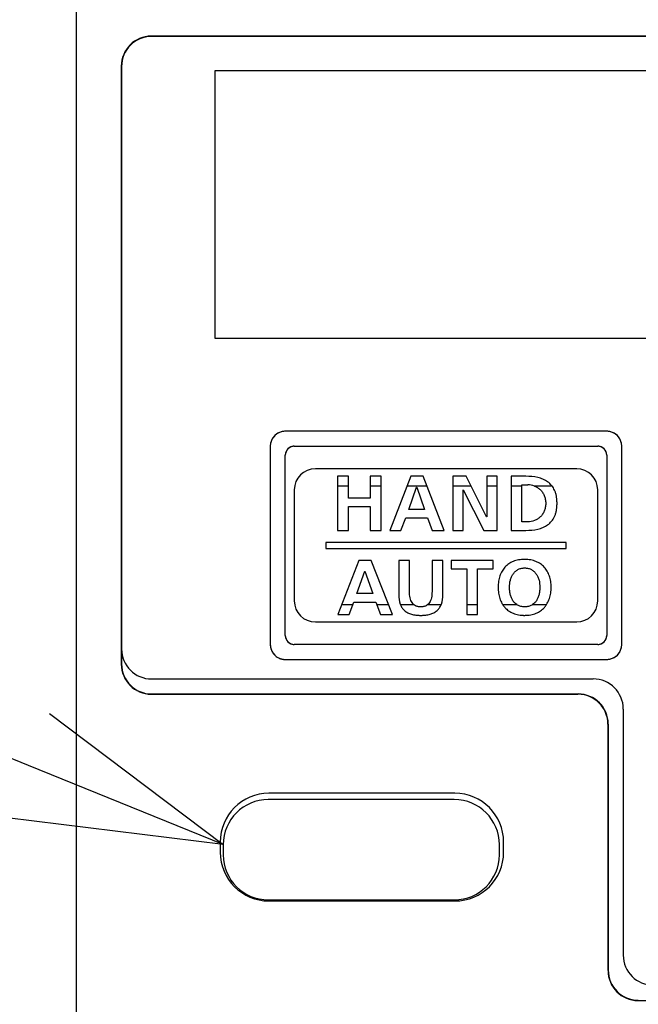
# Model space of a CAD drawing. Header units: millimetres. Extents: x 62 to 829, y -230 to 658.
# Tile 22 of 35: x 350 to 370, y 233 to 266. Entities that reach past the tile are written whole.
import ezdxf
from ezdxf import colors
from ezdxf.entities.mleader import LeaderData, LeaderLine
from ezdxf.math import Vec2, Vec3

# ---------------------------------------------------------------- set-up
doc = ezdxf.new("R2010")
doc.units = ezdxf.units.MM
doc.layers.get('0').update_dxf_attribs({"linetype": 'CONTINUOUS'})
for name, color, linetype in [('11', 2, 'CONTINUOUS'), ('17', 6, 'CONTINUOUS'), ('19', 2, 'CONTINUOUS')]:
    doc.layers.add(name, color=color, linetype=linetype)

# ---------------------------------------------------------------- blocks, each defined once
blk = doc.blocks.new('_OPEN30')
at = {"color": 0, "linetype": 'ByBlock'}
for p, q in [((-1, 0.2679), (0, 0)), ((0, 0), (-1, -0.2679)), ((0, 0), (-1, 0))]:
    blk.add_line(p, q, dxfattribs=at)

msp = doc.modelspace()

# ---------------------------------------------------------------- linework, layer by layer
at = {"layer": '11'}
for p, q in [((351.55, 231.872), (351.55, 276.573)), ((417.059, 265.381), (354.041, 265.381)), ((417.05, 265.372), (354.05, 265.372)), ((353.041, 264.381), (353.041, 244.463)), ((353.05, 264.372), (353.05, 244.472)), ((356.15, 264.222), (356.15, 255.322)), ((384.15, 264.222), (356.15, 264.222)), ((356.15, 255.322), (384.15, 255.322)), ((369.2, 252.222), (358.5, 252.222)), ((358.068, 251.974), (358.068, 251.973)), ((358.249, 252.154), (358.248, 252.153)), ((369.451, 252.154), (369.45, 252.154)), ((369.632, 251.973), (369.631, 251.974)), ((358, 251.723), (358, 245.122)), ((358.8, 251.723), (368.9, 251.723)), ((369.7, 245.122), (369.7, 251.723)), ((358.5, 245.422), (358.5, 251.422)), ((369.2, 251.423), (369.2, 245.422)), ((368.2, 250.972), (359.5, 250.972)), ((360.242, 250.722), (360.242, 248.922)), ((360.603, 250.722), (360.242, 250.722)), ((360.603, 249.995), (360.603, 250.722)), ((361.325, 250.722), (361.325, 249.995)), ((361.686, 250.722), (361.325, 250.722)), ((361.686, 248.922), (361.686, 250.722)), ((362.677, 250.722), (361.976, 248.922)), ((363.084, 250.722), (362.677, 250.722)), ((363.791, 248.922), (363.084, 250.722)), ((364.072, 250.722), (364.072, 248.922)), ((364.516, 250.722), (364.072, 250.722)), ((365.202, 249.376), (364.516, 250.722)), ((365.207, 250.722), (365.207, 249.376)), ((365.552, 250.722), (365.207, 250.722)), ((365.552, 248.922), (365.552, 250.722)), ((366.013, 250.722), (366.013, 248.922)), ((366.505, 250.722), (366.013, 250.722)), ((358.8, 250.272), (358.8, 246.572)), ((360.603, 250.398), (360.242, 250.398)), ((361.686, 250.398), (361.325, 250.398)), ((363.212, 250.398), (362.551, 250.398)), ((362.61, 249.618), (362.87, 250.361)), ((362.87, 250.361), (362.876, 250.361)), ((362.876, 250.361), (363.136, 249.618)), ((364.681, 250.398), (364.072, 250.398)), ((364.418, 248.922), (364.418, 250.268)), ((364.418, 250.268), (364.423, 250.268)), ((364.423, 250.268), (365.111, 248.922)), ((365.552, 250.398), (365.207, 250.398)), ((366.374, 250.398), (366.013, 250.398)), ((366.374, 249.206), (366.374, 250.438)), ((366.374, 250.438), (366.575, 250.438)), ((367.379, 250.398), (366.793, 250.398)), ((367.379, 250.398), (367.379, 250.399)), ((368.9, 246.572), (368.9, 250.272)), ((361.325, 249.995), (360.603, 249.995)), ((360.603, 248.922), (360.603, 249.711)), ((360.603, 249.711), (361.325, 249.711)), ((361.325, 249.711), (361.325, 248.922)), ((363.136, 249.618), (362.61, 249.618)), ((362.35, 248.922), (362.507, 249.335)), ((362.507, 249.335), (363.236, 249.335)), ((363.236, 249.335), (363.391, 248.922)), ((365.207, 249.376), (365.202, 249.376)), ((360.242, 248.922), (360.603, 248.922)), ((361.325, 248.922), (361.686, 248.922)), ((361.976, 248.922), (362.35, 248.922)), ((363.391, 248.922), (363.791, 248.922)), ((364.072, 248.922), (364.418, 248.922)), ((365.111, 248.922), (365.552, 248.922)), ((366.013, 248.922), (366.505, 248.922)), ((366.575, 249.206), (366.374, 249.206)), ((359.85, 248.522), (359.85, 248.322)), ((367.85, 248.522), (359.85, 248.522)), ((359.85, 248.322), (367.85, 248.322)), ((367.85, 248.322), (367.85, 248.522)), ((360.953, 247.922), (360.252, 246.122)), ((361.361, 247.922), (360.953, 247.922)), ((362.067, 246.122), (361.361, 247.922)), ((362.274, 247.922), (362.274, 246.772)), ((362.635, 247.922), (362.274, 247.922)), ((362.635, 246.883), (362.635, 247.922)), ((363.383, 247.922), (363.383, 246.883)), ((363.744, 247.922), (363.383, 247.922)), ((363.744, 246.772), (363.744, 247.922)), ((364.025, 247.922), (364.025, 247.639)), ((365.418, 247.922), (364.025, 247.922)), ((365.418, 247.639), (365.418, 247.922)), ((364.025, 247.639), (364.541, 247.639)), ((364.541, 247.639), (364.541, 246.122)), ((364.902, 246.122), (364.902, 247.639)), ((364.902, 247.639), (365.418, 247.639)), ((360.886, 246.819), (361.147, 247.561)), ((361.147, 247.561), (361.152, 247.561)), ((361.152, 247.561), (361.412, 246.819)), ((361.412, 246.819), (360.886, 246.819)), ((360.379, 246.447), (360.75, 246.447)), ((360.626, 246.122), (360.783, 246.535)), ((360.783, 246.535), (361.513, 246.535)), ((361.513, 246.535), (361.668, 246.122)), ((361.546, 246.447), (361.94, 246.447)), ((362.33, 246.447), (362.779, 246.447)), ((363.239, 246.447), (363.688, 246.447)), ((364.541, 246.447), (364.902, 246.447)), ((365.738, 246.447), (366.207, 246.447)), ((365.738, 246.447), (365.738, 246.446)), ((366.728, 246.447), (367.193, 246.447)), ((360.252, 246.122), (360.626, 246.122)), ((361.668, 246.122), (362.067, 246.122)), ((364.541, 246.122), (364.902, 246.122)), ((359.5, 245.872), (368.2, 245.872)), ((358.017, 244.995), (358.018, 244.994)), ((368.9, 245.122), (358.8, 245.122)), ((358.109, 244.811), (358.109, 244.81)), ((358.151, 244.764), (358.152, 244.763)), ((369.45, 244.69), (369.451, 244.691)), ((369.631, 244.871), (369.631, 244.871)), ((358.5, 244.622), (369.2, 244.622)), ((354.05, 243.972), (368.75, 243.972)), ((354.041, 243.463), (368.241, 243.463)), ((354.05, 243.472), (368.25, 243.472)), ((369.75, 242.972), (369.75, 234.772)), ((369.241, 242.464), (369.241, 234.263)), ((369.25, 242.472), (369.25, 234.272)), ((364.145, 240.166), (357.955, 240.166)), ((356.331, 238.542), (356.331, 238.202)), ((365.768, 238.202), (365.768, 238.542)), ((357.955, 236.579), (364.145, 236.579)), ((370.241, 233.263), (395.959, 233.263))]:
    msp.add_line(p, q, dxfattribs=at)
for centre, radius, start, end in [((354.05, 264.372), 1, 90, 180), ((358.5, 251.722), 0.5, 89.9797, 179.9395), ((358.507, 251.703), 0.52, 112.5499, 119.8045), ((358.509, 251.7), 0.523, 112.3627, 112.5587), ((358.508, 251.702), 0.521, 105.1582, 112.3685), ((358.506, 251.707), 0.516, 104.9727, 105.1476), ((358.504, 251.717), 0.505, 97.5862, 104.9989), ((358.5, 251.746), 0.476, 90.0472, 97.598), ((369.2, 251.722), 0.5, 0.0484, 89.988), ((369.199, 251.747), 0.475, 82.329, 89.9519), ((369.196, 251.718), 0.504, 74.9934, 82.342), ((369.193, 251.708), 0.515, 74.8466, 75.0193), ((369.192, 251.702), 0.52, 67.6229, 74.8356), ((369.191, 251.701), 0.522, 67.4318, 67.629), ((369.192, 251.703), 0.519, 60.1885, 67.4403), ((358.503, 251.718), 0.503, 164.98, 172.3377), ((358.518, 251.714), 0.52, 157.6079, 164.8251), ((358.513, 251.716), 0.514, 164.8365, 165.0065), ((358.521, 251.713), 0.522, 157.4159, 157.6145), ((358.518, 251.715), 0.519, 150.1745, 157.424), ((358.504, 251.723), 0.503, 142.6348, 150.0621), ((358.484, 251.738), 0.477, 135.0238, 142.6423), ((358.483, 251.738), 0.477, 127.314, 134.9462), ((358.499, 251.717), 0.503, 119.9064, 127.3215), ((369.2, 251.718), 0.503, 52.6564, 60.0822), ((369.216, 251.738), 0.477, 45.0432, 52.6638), ((369.215, 251.738), 0.477, 37.3277, 44.9657), ((369.195, 251.723), 0.503, 29.932, 37.3355), ((369.181, 251.715), 0.519, 22.5714, 29.8212), ((369.179, 251.714), 0.522, 22.3812, 22.5795), ((369.181, 251.714), 0.52, 15.172, 22.3878), ((369.186, 251.716), 0.514, 14.9899, 15.1606), ((369.197, 251.718), 0.503, 7.5976, 15.0168), ((358.473, 251.722), 0.474, 172.3248, 179.9516), ((358.8, 251.422), 0.3, 90.0063, 179.9934), ((358.812, 251.417), 0.313, 155.5937, 163.61), ((358.809, 251.419), 0.31, 147.5171, 155.6126), ((358.798, 251.426), 0.296, 139.3254, 147.5306), ((358.786, 251.436), 0.281, 130.8254, 139.3094), ((358.796, 251.425), 0.296, 122.65, 130.8075), ((358.803, 251.413), 0.309, 114.5308, 122.6627), ((358.805, 251.41), 0.313, 106.4423, 114.5499), ((358.802, 251.418), 0.305, 98.4001, 106.4617), ((358.801, 251.426), 0.297, 98.1697, 98.366), ((358.8, 251.437), 0.286, 90.055, 98.2192), ((368.9, 251.422), 0.3, 0.0066, 89.9937), ((368.899, 251.437), 0.286, 81.7808, 89.945), ((368.898, 251.426), 0.297, 81.634, 81.8303), ((368.897, 251.418), 0.305, 73.5911, 81.6003), ((368.895, 251.41), 0.313, 65.5938, 73.6101), ((368.896, 251.413), 0.31, 57.5172, 65.6127), ((368.903, 251.424), 0.296, 49.3255, 57.5307), ((368.913, 251.436), 0.281, 40.8255, 49.3095), ((368.902, 251.426), 0.296, 32.6501, 40.8077), ((368.891, 251.419), 0.309, 24.5309, 32.6628), ((368.887, 251.417), 0.313, 16.4423, 24.55), ((369.226, 251.722), 0.474, 0.0475, 7.6091), ((358.786, 251.422), 0.286, 171.7807, 179.945), ((358.796, 251.421), 0.297, 171.634, 171.8303), ((358.804, 251.42), 0.305, 163.591, 171.6002), ((368.895, 251.42), 0.305, 8.4001, 16.4617), ((368.903, 251.421), 0.297, 8.1697, 8.366), ((368.914, 251.422), 0.286, 0.055, 8.2193), ((359.5, 250.272), 0.7, 90, 180), ((368.2, 250.272), 0.7, 0, 90), ((366.574, 249.827), 0.611, 69.0313, 89.9393), ((366.581, 249.847), 0.59, 68.4316, 68.9566), ((359.5, 246.572), 0.7, 180, 270), ((362.958, 246.665), 0.282, 228.613, 230.6905), ((363.061, 246.665), 0.282, 309.3221, 311.3892), ((368.2, 246.572), 0.7, 270, 0), ((358.8, 245.422), 0.3, 180.0063, 269.9937), ((358.786, 245.422), 0.286, 180.055, 188.2192), ((358.796, 245.424), 0.297, 188.1697, 188.366), ((358.804, 245.425), 0.305, 188.4001, 196.4617), ((358.812, 245.427), 0.313, 196.4423, 204.55), ((358.809, 245.426), 0.309, 204.5308, 212.6627), ((368.9, 245.422), 0.3, 270.0063, 359.9937), ((368.89, 245.426), 0.31, 327.5172, 335.6127), ((368.887, 245.427), 0.313, 335.5938, 343.6101), ((368.895, 245.425), 0.305, 343.591, 351.6003), ((368.914, 245.423), 0.286, 351.7808, 359.945), ((368.903, 245.424), 0.297, 351.634, 351.8303), ((354.05, 244.972), 1, 180, 270), ((358.462, 245.123), 0.462, 180.0715, 187.8306), ((358.505, 245.129), 0.506, 187.8153, 195.354), ((358.531, 245.136), 0.533, 195.4445, 202.8242), ((358.797, 245.418), 0.296, 212.65, 220.8076), ((358.786, 245.409), 0.281, 220.8255, 229.3095), ((358.796, 245.42), 0.296, 229.3254, 237.5306), ((358.803, 245.432), 0.31, 237.5172, 245.6127), ((358.805, 245.435), 0.313, 245.5938, 253.6101), ((358.802, 245.427), 0.305, 253.591, 261.6003), ((358.801, 245.419), 0.297, 261.634, 261.8303), ((358.8, 245.408), 0.286, 261.7808, 269.945), ((368.899, 245.408), 0.286, 270.055, 278.2192), ((368.898, 245.419), 0.297, 278.1697, 278.366), ((368.897, 245.427), 0.305, 278.4001, 286.4617), ((368.895, 245.435), 0.313, 286.4423, 294.55), ((368.896, 245.431), 0.309, 294.5308, 302.6627), ((368.904, 245.42), 0.296, 302.65, 310.8076), ((368.913, 245.409), 0.281, 310.8255, 319.3095), ((368.902, 245.419), 0.296, 319.3254, 327.5306), ((369.2, 245.122), 0.5, 270.0293, 0.0152), ((369.179, 245.13), 0.521, 337.629, 344.8401), ((369.185, 245.129), 0.516, 344.8507, 345.0254), ((369.194, 245.127), 0.505, 344.9998, 352.3435), ((369.224, 245.123), 0.476, 352.3303, 359.9519), ((358.531, 245.135), 0.533, 202.7997, 210.2974), ((358.509, 245.122), 0.507, 210.276, 217.8303), ((358.499, 245.127), 0.504, 233.5628, 240.8299), ((358.506, 245.139), 0.517, 240.8283, 248.0778), ((358.509, 245.145), 0.524, 248.0477, 255.2948), ((358.505, 245.128), 0.506, 255.277, 262.54), ((358.5, 245.095), 0.473, 262.5276, 269.948), ((369.199, 245.097), 0.475, 270.0475, 277.6066), ((369.196, 245.126), 0.504, 277.5949, 285.0127), ((369.193, 245.136), 0.515, 284.9861, 285.158), ((369.192, 245.142), 0.52, 285.1691, 292.3839), ((369.191, 245.143), 0.522, 292.3777, 292.5754), ((369.192, 245.141), 0.519, 292.5669, 299.8188), ((369.2, 245.127), 0.503, 299.9276, 307.3345), ((369.216, 245.106), 0.477, 307.3268, 314.9656), ((369.216, 245.106), 0.477, 315.0436, 322.67), ((369.195, 245.121), 0.503, 322.6627, 330.0902), ((369.181, 245.13), 0.52, 330.1924, 337.4476), ((369.178, 245.131), 0.523, 337.4387, 337.6348), ((368.75, 242.972), 1, 0, 90), ((357.955, 238.542), 1.623, 90, 180), ((364.145, 238.542), 1.623, 0, 90), ((357.955, 238.202), 1.623, 180, 270), ((364.145, 238.202), 1.623, 270, 0), ((370.75, 234.772), 1, 180, 270)]:
    msp.add_arc(centre, radius, start, end, dxfattribs=at)
for centre, major_axis, start_param, end_param in [((354.041, 264.381), (0.707, -0.707), 2.356347, 3.926839), ((354.041, 244.464), (0.707, 0.707), 2.356347, 3.926839), ((354.05, 244.472), (0.707, 0.707), 2.356347, 3.926839), ((368.241, 242.463), (-0.707, -0.707), 2.356347, 3.926839), ((368.25, 242.472), (0.707, 0.707), -0.785246, 0.785246), ((370.241, 234.264), (0.707, 0.707), 2.356347, 3.926839), ((370.25, 234.272), (0.707, 0.707), 2.356347, 3.926839)]:
    msp.add_ellipse(centre, major_axis=major_axis, ratio=0.999695, start_param=start_param, end_param=end_param, dxfattribs=at)
for points, knots in [([(367.379, 250.399), (367.373, 250.406), (367.331, 250.459), (367.236, 250.546), (367.077, 250.632), (366.834, 250.707), (366.638, 250.722), (366.505, 250.722)], [0, 0, 0, 0, 0.029135, 0.211699, 0.395742, 0.587664, 1, 1, 1, 1]), ([(366.505, 248.922), (366.638, 248.922), (366.834, 248.937), (367.077, 249.012), (367.236, 249.098), (367.37, 249.22), (367.452, 249.353), (367.499, 249.476), (367.525, 249.581), (367.538, 249.676), (367.544, 249.758), (367.545, 249.822), (367.544, 249.886), (367.538, 249.968), (367.525, 250.063), (367.499, 250.169), (367.455, 250.282), (367.411, 250.356), (367.379, 250.398)], [0, 0, 0, 0, 0.181969, 0.266667, 0.347887, 0.428455, 0.513234, 0.55922, 0.608628, 0.662254, 0.690894, 0.720866, 0.750838, 0.779478, 0.833105, 0.882513, 0.928498, 1, 1, 1, 1]), ([(366.798, 250.396), (366.832, 250.383), (366.898, 250.349), (366.988, 250.279), (367.064, 250.19), (367.123, 250.083), (367.153, 249.981), (367.166, 249.893), (367.169, 249.822), (367.166, 249.752), (367.153, 249.663), (367.123, 249.561), (367.064, 249.454), (366.988, 249.365), (366.897, 249.295), (366.763, 249.227), (366.65, 249.206), (366.575, 249.206)], [0, 0, 0, 0, 0.064843, 0.132289, 0.2012, 0.272896, 0.349192, 0.389801, 0.432425, 0.475048, 0.515654, 0.591938, 0.66362, 0.732517, 0.799951, 0.866788, 1, 1, 1, 1]), ([(366.467, 247.953), (366.45, 247.953), (366.415, 247.952), (366.347, 247.948), (366.266, 247.937), (366.174, 247.916), (366.088, 247.888), (366.009, 247.851), (365.913, 247.793), (365.807, 247.701), (365.707, 247.564), (365.636, 247.403), (365.602, 247.254), (365.588, 247.127), (365.584, 247.027), (365.588, 246.927), (365.602, 246.799), (365.636, 246.65), (365.69, 246.524), (365.729, 246.46), (365.738, 246.447)], [0, 0, 0, 0, 0.025748, 0.050786, 0.098888, 0.144673, 0.18852, 0.230829, 0.272016, 0.352569, 0.433549, 0.517768, 0.607427, 0.654848, 0.704176, 0.753591, 0.801194, 0.891408, 0.97629, 1, 1, 1, 1]), ([(367.193, 246.447), (367.202, 246.462), (367.242, 246.526), (367.298, 246.653), (367.333, 246.802), (367.347, 246.928), (367.35, 247.027), (367.347, 247.126), (367.332, 247.252), (367.297, 247.4), (367.225, 247.56), (367.125, 247.698), (366.997, 247.81), (366.87, 247.877), (366.758, 247.916), (366.666, 247.937), (366.586, 247.948), (366.519, 247.952), (366.485, 247.953), (366.467, 247.953)], [0, 0, 0, 0, 0.02572, 0.110833, 0.200758, 0.247982, 0.296849, 0.345603, 0.392624, 0.481974, 0.566423, 0.647949, 0.729066, 0.812699, 0.856487, 0.902055, 0.949773, 0.974553, 1, 1, 1, 1]), ([(366.207, 246.447), (366.185, 246.461), (366.136, 246.5), (366.072, 246.578), (366.021, 246.678), (365.986, 246.789), (365.966, 246.906), (365.958, 247.065), (365.975, 247.224), (366.024, 247.37), (366.077, 247.468), (366.147, 247.553), (366.221, 247.607), (366.288, 247.639), (366.343, 247.656), (366.393, 247.665), (366.435, 247.669), (366.456, 247.669), (366.467, 247.669)], [0, 0, 0, 0, 0.049774, 0.118749, 0.189735, 0.263425, 0.33944, 0.416861, 0.566866, 0.639696, 0.710223, 0.778965, 0.847738, 0.883188, 0.919985, 0.958712, 0.979, 1, 1, 1, 1]), ([(366.467, 247.669), (366.478, 247.669), (366.5, 247.669), (366.542, 247.665), (366.591, 247.656), (366.647, 247.639), (366.714, 247.607), (366.788, 247.553), (366.858, 247.468), (366.911, 247.37), (366.96, 247.224), (366.977, 247.065), (366.969, 246.906), (366.948, 246.789), (366.913, 246.678), (366.862, 246.578), (366.799, 246.5), (366.75, 246.461), (366.728, 246.447)], [0, 0, 0, 0, 0.020991, 0.04127, 0.079985, 0.116774, 0.152219, 0.220991, 0.289739, 0.360273, 0.433108, 0.583117, 0.660539, 0.736558, 0.810252, 0.881245, 0.950226, 1, 1, 1, 1]), ([(362.274, 246.772), (362.274, 246.667), (362.288, 246.554), (362.328, 246.452), (362.33, 246.447)], [0, 0, 0, 0, 0.950497, 1, 1, 1, 1]), ([(362.771, 246.453), (362.77, 246.454), (362.75, 246.472), (362.715, 246.513), (362.677, 246.589), (362.642, 246.712), (362.635, 246.813), (362.635, 246.883)], [0, 0, 0, 0, 0.004018, 0.172559, 0.351277, 0.54692, 1, 1, 1, 1]), ([(363.383, 246.883), (363.383, 246.813), (363.376, 246.712), (363.341, 246.589), (363.303, 246.513), (363.268, 246.472), (363.248, 246.454), (363.247, 246.453)], [0, 0, 0, 0, 0.453052, 0.648678, 0.827374, 0.995875, 1, 1, 1, 1]), ([(363.688, 246.447), (363.69, 246.452), (363.731, 246.554), (363.744, 246.667), (363.744, 246.772)], [0, 0, 0, 0, 0.049505, 1, 1, 1, 1]), ([(362.33, 246.447), (362.345, 246.411), (362.383, 246.339), (362.465, 246.246), (362.574, 246.174), (362.679, 246.133), (362.771, 246.111), (362.846, 246.099), (362.912, 246.094), (362.967, 246.091), (363.009, 246.091), (363.051, 246.091), (363.106, 246.094), (363.172, 246.099), (363.247, 246.111), (363.339, 246.133), (363.444, 246.174), (363.553, 246.246), (363.635, 246.339), (363.673, 246.411), (363.688, 246.447)], [0, 0, 0, 0, 0.070997, 0.14792, 0.225689, 0.308483, 0.35278, 0.399346, 0.448375, 0.473862, 0.500014, 0.526156, 0.551635, 0.600651, 0.647208, 0.6915, 0.774292, 0.852067, 0.928998, 1, 1, 1, 1]), ([(363.239, 246.447), (363.222, 246.433), (363.192, 246.413), (363.146, 246.394), (363.104, 246.383), (363.058, 246.376), (363.009, 246.374), (362.961, 246.376), (362.915, 246.383), (362.873, 246.394), (362.826, 246.413), (362.796, 246.433), (362.779, 246.447)], [0, 0, 0, 0, 0.134099, 0.21734, 0.305112, 0.398853, 0.499879, 0.600966, 0.69476, 0.782577, 0.865856, 1, 1, 1, 1]), ([(365.738, 246.446), (365.76, 246.413), (365.817, 246.337), (365.932, 246.235), (366.059, 246.167), (366.172, 246.128), (366.265, 246.107), (366.346, 246.096), (366.406, 246.092), (366.432, 246.091), (366.441, 246.091)], [0, 0, 0, 0, 0.144012, 0.34713, 0.557098, 0.667528, 0.782905, 0.904243, 0.967466, 1, 1, 1, 1]), ([(366.467, 246.375), (366.456, 246.375), (366.434, 246.375), (366.391, 246.379), (366.34, 246.388), (366.284, 246.406), (366.24, 246.426), (366.215, 246.441), (366.207, 246.447)], [0, 0, 0, 0, 0.123708, 0.242913, 0.469549, 0.683719, 0.889041, 1, 1, 1, 1]), ([(366.441, 246.091), (366.45, 246.091), (366.476, 246.091), (366.52, 246.092), (366.587, 246.096), (366.668, 246.107), (366.76, 246.129), (366.872, 246.168), (366.999, 246.237), (367.114, 246.339), (367.171, 246.415), (367.193, 246.447)], [0, 0, 0, 0, 0.030689, 0.091279, 0.150235, 0.263642, 0.371829, 0.475725, 0.674154, 0.866819, 1, 1, 1, 1]), ([(366.728, 246.447), (366.719, 246.441), (366.695, 246.426), (366.651, 246.406), (366.594, 246.388), (366.544, 246.379), (366.501, 246.375), (366.479, 246.375), (366.467, 246.375)], [0, 0, 0, 0, 0.110981, 0.316329, 0.530505, 0.757126, 0.876314, 1, 1, 1, 1]), ([(358, 245.122), (358, 244.995), (358.066, 244.834), (358.181, 244.736), (358.2, 244.722)], [0, 0, 0, 0, 0.842875, 1, 1, 1, 1]), ([(358.109, 244.81), (358.121, 244.796), (358.135, 244.78), (358.149, 244.766), (358.151, 244.764)], [0, 0, 0, 0, 0.894554, 1, 1, 1, 1]), ([(358.2, 244.722), (358.222, 244.706), (358.312, 244.65), (358.421, 244.622), (358.5, 244.622)], [0, 0, 0, 0, 0.253922, 1, 1, 1, 1])]:
    msp.add_open_spline(points, degree=3, knots=knots, dxfattribs=at)
msp.add_open_spline([(358.152, 244.763), (358.167, 244.748), (358.183, 244.735), (358.2, 244.722)], degree=3, dxfattribs=at)
at = {"layer": '17'}
for p, q in [((364.125, 239.955), (357.935, 239.955)), ((356.435, 238.455), (356.435, 238.115)), ((365.625, 238.115), (365.625, 238.455)), ((357.935, 236.615), (364.125, 236.615))]:
    msp.add_line(p, q, dxfattribs=at)
for centre, start, end in [((357.935, 238.455), 90, 180), ((364.125, 238.455), 0, 90), ((357.935, 238.115), 180, 270), ((364.125, 238.115), 270, 0)]:
    msp.add_arc(centre, 1.5, start, end, dxfattribs=at)

# ---------------------------------------------------------------- leaders
at = {"layer": '19'}
ml = msp.add_multileader_mtext('Standard', dxfattribs=at)
ml.set_content('{\\Fromans,extfont|c128;\\W0.7;USB Type:C}', color=256)
ml.set_leader_properties()
ml.set_arrow_properties(name='OPEN30')
ml.build(insert=Vec2(0, 0))
ml.multileader.update_dxf_attribs({"text_left_attachment_type": 6, "text_right_attachment_type": 6, "dogleg_length": 5.893, "arrow_head_size": 7})
ctx = ml.context
ctx.base_point, ctx.char_height, ctx.arrow_head_size, ctx.plane_origin = Vec3(286.812, 247.734), 7.5, 7, Vec3(385.435, 255.535)
ctx.left_attachment, ctx.right_attachment, ctx.text_align_type = 6, 6, 2
notes = []
notes.append((ctx, [(1, (1, 1, 0), (333.573, 247.734), (-1, 0), 0.611, [(0, [(356.435, 238.455)], 0, [])])]))
ctx.mtext.insert, ctx.mtext.alignment, ctx.mtext.flow_direction = Vec3(330.962, 257.734), 3, 5
for ctx, leaders in notes:
    for number, flags, end, landing, length, lines in leaders:
        leader = LeaderData()
        leader.index, (leader.has_last_leader_line, leader.has_dogleg_vector, leader.attachment_direction) = number, flags
        leader.last_leader_point, leader.dogleg_vector, leader.dogleg_length = Vec3(end), Vec3(landing), length
        for number, points, colour, breaks in lines:
            line = LeaderLine()
            line.index, line.vertices, line.color, line.breaks = number, Vec3.list(points), colors.encode_raw_color(colour), breaks
            leader.lines.append(line)
        ctx.leaders.append(leader)

doc.saveas('drawing.dxf')
